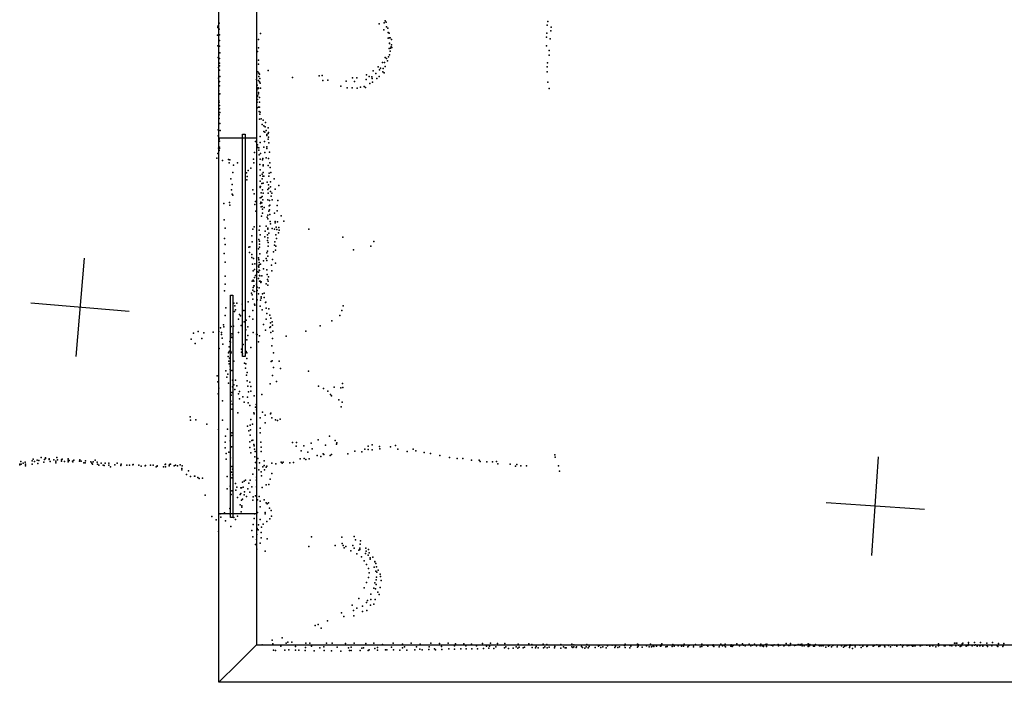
# Model space of a CAD drawing. Header units: millimetres. Extents: x 10845 to 34254, y -43579 to -11665.
# Tile 3 of 28: x 14851 to 18844, y -41370 to -38683. Entities that reach past the tile are written whole.
import ezdxf

# ---------------------------------------------------------------- set-up
doc = ezdxf.new("R2010")
doc.units = ezdxf.units.MM
for name, color, linetype in [('P', 9, 'Continuous'), ('PANOS', 10, 'Continuous'), ('ROOMS', 1, 'Continuous'), ('WALLS', 3, 'Continuous'), ('WINDOWS', 6, 'Continuous')]:
    doc.layers.add(name, color=color, linetype=linetype)

# ---------------------------------------------------------------- blocks, each defined once
blk = doc.blocks.new('5-Sliding_64')
for points in [[(-457.2, 37.4), (72.8, 37.4), (72.8, 24.7), (-457.2, 24.7), (-457.2, 37.4)], [(457.2, -36.9), (-73, -36.9), (-73, -24.2), (457.2, -24.2), (457.2, -36.9)]]:
    blk.add_lwpolyline(points)

msp = doc.modelspace()

# ---------------------------------------------------------------- linework, layer by layer
at = {"layer": 'P'}
for p in [(16329, -38696), (16333, -38688), (16337, -38693), (16993, -38690), (15654, -38714), (15655, -38709), (15660, -38697), (15660, -38722), (16309, -38700), (16328, -38724), (16339, -38712), (16344, -38717), (16345, -38735), (16990, -38705), (17005, -38728), (17007, -38713), (15653, -38746), (15661, -38767), (15662, -38744), (15820, -38764), (15828, -38739), (16346, -38758), (16350, -38738), (16350, -38757), (16353, -38756), (16359, -38764), (16988, -38754), (16989, -38737), (17003, -38761), (15655, -38789), (15661, -38790), (15816, -38812), (15819, -38797), (16349, -38800), (16351, -38778), (16351, -38779), (16354, -38810), (16355, -38799), (16358, -38793), (16359, -38785), (16360, -38796), (16988, -38789), (16998, -38808), (15656, -38837), (15661, -38841), (15663, -38818), (15819, -38847), (16333, -38837), (16339, -38841), (16343, -38850), (16347, -38833), (16351, -38826), (16998, -38827), (15657, -38877), (15662, -38859), (15662, -38870), (15662, -38888), (15817, -38895), (15819, -38863), (15859, -38889), (16284, -38890), (16305, -38874), (16310, -38887), (16315, -38880), (16323, -38857), (16324, -38895), (16325, -38881), (16331, -38857), (16333, -38873), (16991, -38874), (16991, -38894), (16992, -38858), (15657, -38920), (15662, -38933), (15663, -38914), (15812, -38925), (15813, -38903), (15820, -38930), (15821, -38900), (15821, -38914), (15824, -38904), (15824, -38935), (15825, -38921), (15958, -38918), (16066, -38911), (16078, -38910), (16081, -38929), (16101, -38928), (16175, -38932), (16201, -38919), (16209, -38933), (16219, -38919), (16256, -38926), (16258, -38906), (16269, -38913), (16279, -38915), (16280, -38922), (16282, -38936), (16296, -38901), (16300, -38921), (16309, -38914), (16329, -38899), (16993, -38936), (15659, -38937), (15659, -38971), (15661, -38951), (15813, -38972), (15814, -38949), (15817, -38964), (15818, -38960), (15819, -38961), (15827, -38940), (15828, -38961), (16153, -38953), (16179, -38959), (16199, -38959), (16220, -38961), (16233, -38957), (16248, -38954), (16254, -38958), (16271, -38942), (16999, -38962), (15659, -38987), (15659, -39011), (15663, -38983), (15815, -38995), (15816, -38990), (15816, -39006), (15820, -38978), (15820, -38984), (15824, -38999), (15660, -39017), (15661, -39044), (15662, -39031), (15814, -39017), (15814, -39041), (15820, -39038), (15822, -39055), (15823, -39038), (15824, -39018), (15660, -39069), (15660, -39084), (15663, -39059), (15824, -39087), (15825, -39066), (15826, -39058), (15830, -39085), (15838, -39090), (15656, -39129), (15659, -39105), (15663, -39104), (15664, -39132), (15834, -39108), (15841, -39114), (15846, -39117), (15848, -39100), (15851, -39133), (15859, -39122), (15656, -39154), (15659, -39174), (15660, -39168), (15826, -39157), (15841, -39137), (15845, -39139), (15853, -39152), (15854, -39149), (15859, -39144), (15859, -39167), (15860, -39141), (15860, -39160), (15658, -39204), (15660, -39214), (15661, -39176), (15661, -39200), (15661, -39205), (15808, -39177), (15815, -39191), (15816, -39200), (15816, -39201), (15821, -39203), (15821, -39212), (15827, -39181), (15841, -39200), (15844, -39177), (15854, -39198), (15854, -39205), (15862, -39183), (15651, -39245), (15654, -39226), (15674, -39254), (15698, -39250), (15703, -39251), (15799, -39249), (15803, -39221), (15822, -39231), (15827, -39248), (15828, -39225), (15836, -39252), (15837, -39246), (15845, -39222), (15850, -39243), (15860, -39246), (15864, -39220), (15701, -39263), (15718, -39273), (15735, -39263), (15778, -39294), (15789, -39285), (15801, -39264), (15825, -39270), (15826, -39292), (15838, -39272), (15839, -39275), (15859, -39274), (15865, -39264), (15867, -39283), (15708, -39329), (15716, -39303), (15771, -39304), (15772, -39333), (15773, -39319), (15827, -39315), (15834, -39309), (15834, -39329), (15837, -39317), (15838, -39303), (15841, -39317), (15861, -39318), (15863, -39305), (15869, -39303), (15883, -39328), (15710, -39373), (15713, -39352), (15797, -39373), (15826, -39360), (15827, -39338), (15827, -39364), (15828, -39360), (15833, -39347), (15836, -39373), (15839, -39346), (15855, -39342), (15858, -39371), (15860, -39353), (15862, -39366), (15868, -39341), (15868, -39361), (15887, -39370), (15902, -39355), (15713, -39391), (15715, -39394), (15802, -39389), (15826, -39405), (15831, -39385), (15831, -39404), (15834, -39400), (15837, -39414), (15838, -39387), (15857, -39413), (15859, -39386), (15868, -39380), (15871, -39399), (15873, -39387), (15875, -39413), (15679, -39428), (15702, -39424), (15703, -39435), (15805, -39432), (15808, -39420), (15828, -39428), (15829, -39423), (15830, -39442), (15833, -39426), (15834, -39440), (15836, -39451), (15843, -39445), (15863, -39438), (15864, -39416), (15864, -39454), (15865, -39435), (15895, -39436), (15898, -39416), (15680, -39494), (15809, -39460), (15832, -39480), (15836, -39467), (15855, -39484), (15857, -39491), (15858, -39476), (15861, -39460), (15866, -39473), (15884, -39467), (15895, -39458), (15912, -39479), (15685, -39528), (15796, -39533), (15802, -39523), (15825, -39520), (15850, -39520), (15858, -39528), (15858, -39532), (15867, -39502), (15868, -39511), (15875, -39530), (15884, -39533), (15887, -39501), (15887, -39507), (15891, -39524), (15894, -39534), (15897, -39503), (15902, -39526), (15922, -39500), (16024, -39533), (15681, -39571), (15793, -39559), (15821, -39574), (15822, -39536), (15826, -39555), (15845, -39563), (15847, -39540), (15856, -39556), (15857, -39567), (15861, -39549), (15890, -39556), (15893, -39570), (15901, -39548), (15904, -39537), (16162, -39565), (15684, -39595), (15780, -39606), (15785, -39604), (15794, -39584), (15820, -39612), (15823, -39606), (15824, -39581), (15824, -39594), (15856, -39579), (15859, -39586), (15859, -39601), (15885, -39597), (15886, -39584), (15890, -39602), (16275, -39601), (16288, -39582), (15680, -39631), (15783, -39627), (15792, -39635), (15792, -39648), (15799, -39651), (15820, -39649), (15825, -39633), (15851, -39651), (15854, -39628), (15856, -39622), (15857, -39642), (15880, -39624), (15888, -39618), (16205, -39616), (15684, -39667), (15795, -39675), (15805, -39673), (15820, -39682), (15821, -39655), (15821, -39657), (15821, -39687), (15822, -39668), (15822, -39677), (15828, -39674), (15840, -39661), (15840, -39693), (15853, -39660), (15872, -39678), (15876, -39655), (15889, -39670), (15684, -39723), (15798, -39701), (15804, -39696), (15804, -39728), (15807, -39720), (15817, -39706), (15819, -39707), (15820, -39732), (15822, -39699), (15823, -39700), (15824, -39720), (15825, -39722), (15833, -39722), (15854, -39698), (15855, -39717), (15860, -39726), (15874, -39702), (15685, -39755), (15794, -39744), (15798, -39740), (15798, -39769), (15800, -39763), (15801, -39743), (15802, -39762), (15812, -39756), (15814, -39768), (15822, -39770), (15824, -39744), (15826, -39743), (15829, -39749), (15831, -39746), (15850, -39754), (15856, -39736), (15858, -39760), (15859, -39743), (15681, -39782), (15791, -39792), (15794, -39799), (15797, -39780), (15802, -39785), (15812, -39785), (15814, -39781), (15820, -39795), (15831, -39807), (15831, -39813), (15836, -39795), (15842, -39810), (15843, -39792), (15687, -39852), (15719, -39833), (15723, -39844), (15732, -39832), (15753, -39837), (15777, -39827), (15797, -39817), (15804, -39837), (15805, -39841), (15814, -39819), (15826, -39845), (15828, -39821), (15848, -39830), (15849, -39829), (15851, -39853), (16163, -39843), (15684, -39882), (15722, -39866), (15726, -39860), (15743, -39879), (15746, -39884), (15760, -39863), (15783, -39887), (15797, -39863), (15835, -39860), (15854, -39875), (15861, -39856), (15865, -39881), (15870, -39893), (15870, -39894), (16150, -39883), (16158, -39863), (15665, -39933), (15677, -39920), (15679, -39928), (15709, -39927), (15718, -39926), (15739, -39897), (15749, -39923), (15761, -39909), (15769, -39901), (15776, -39928), (15797, -39897), (15840, -39919), (15851, -39897), (15866, -39931), (15868, -39912), (15868, -39928), (15875, -39909), (15877, -39922), (16070, -39925), (16117, -39904), (15556, -39954), (15575, -39947), (15598, -39953), (15636, -39950), (15659, -39948), (15669, -39952), (15670, -39960), (15672, -39974), (15708, -39965), (15711, -39957), (15712, -39972), (15739, -39951), (15768, -39941), (15776, -39964), (15798, -39951), (15811, -39959), (15814, -39960), (15823, -39965), (15848, -39942), (15870, -39951), (15878, -39946), (15932, -39967), (16011, -39946), (15546, -39979), (15563, -39996), (15590, -39976), (15675, -39999), (15700, -40010), (15703, -39988), (15705, -40010), (15706, -39991), (15758, -40000), (15772, -39981), (15788, -40012), (15819, -39989), (15873, -40006), (15877, -39976), (15660, -40017), (15696, -40049), (15698, -40034), (15700, -40029), (15705, -40025), (15708, -40029), (15709, -40034), (15751, -40019), (15751, -40031), (15755, -40038), (15770, -40028), (15772, -40034), (15881, -40034), (15699, -40068), (15700, -40079), (15702, -40056), (15705, -40088), (15719, -40068), (15763, -40076), (15768, -40079), (15772, -40057), (15871, -40069), (15875, -40066), (15880, -40094), (15903, -40068), (15652, -40127), (15687, -40107), (15691, -40133), (15695, -40121), (15705, -40102), (15712, -40106), (15767, -40096), (15771, -40124), (15774, -40114), (15877, -40126), (15909, -40097), (16023, -40109), (15654, -40152), (15698, -40157), (15714, -40145), (15714, -40172), (15719, -40164), (15726, -40145), (15732, -40168), (15774, -40147), (15776, -40169), (15784, -40153), (15789, -40171), (15867, -40160), (15893, -40150), (16063, -40169), (16126, -40173), (16160, -40159), (16161, -40174), (15656, -40200), (15659, -40178), (15709, -40206), (15712, -40195), (15724, -40183), (15738, -40201), (15743, -40191), (15756, -40213), (15775, -40214), (15779, -40192), (15789, -40190), (15802, -40208), (15833, -40203), (16083, -40179), (16101, -40190), (16112, -40203), (16116, -40209), (16153, -40176), (15674, -40229), (15708, -40230), (15713, -40242), (15714, -40242), (15742, -40221), (15762, -40234), (15777, -40237), (15785, -40247), (15810, -40243), (16146, -40225), (16155, -40253), (16159, -40234), (15712, -40262), (15736, -40278), (15801, -40277), (15802, -40281), (15807, -40254), (15812, -40265), (15836, -40275), (15847, -40287), (15868, -40282), (15870, -40279), (15542, -40294), (15544, -40307), (15566, -40306), (15610, -40323), (15674, -40307), (15775, -40332), (15786, -40327), (15788, -40305), (15795, -40323), (15827, -40297), (15846, -40318), (15873, -40297), (15889, -40306), (15896, -40309), (15907, -40303), (15657, -40345), (15686, -40372), (15694, -40344), (15710, -40369), (15711, -40358), (15781, -40351), (15786, -40368), (15787, -40346), (15827, -40339), (15827, -40358), (16108, -40372), (15684, -40396), (15705, -40391), (15784, -40395), (15793, -40390), (15796, -40388), (15801, -40406), (15802, -40411), (15829, -40396), (15957, -40398), (15973, -40413), (15974, -40398), (16004, -40411), (16033, -40401), (16061, -40387), (16091, -40409), (16131, -40390), (16136, -40405), (16137, -40399), (16264, -40412), (16280, -40407), (16375, -40410), (15684, -40419), (15688, -40442), (15699, -40437), (15710, -40415), (15785, -40418), (15789, -40440), (15804, -40425), (15806, -40434), (15830, -40416), (15831, -40434), (15992, -40431), (16019, -40437), (16037, -40424), (16058, -40450), (16082, -40443), (16084, -40446), (16110, -40450), (16115, -40446), (16182, -40443), (16210, -40433), (16238, -40435), (16251, -40425), (16264, -40426), (16280, -40427), (16310, -40414), (16312, -40423), (16355, -40415), (16385, -40425), (16422, -40434), (16447, -40425), (16458, -40431), (16491, -40438), (16517, -40442), (16555, -40450), (17022, -40448), (14851, -40486), (14852, -40488), (14856, -40475), (14857, -40485), (14865, -40482), (14873, -40477), (14875, -40486), (14875, -40493), (14901, -40472), (14901, -40486), (14906, -40465), (14911, -40475), (14922, -40469), (14925, -40483), (14928, -40471), (14938, -40458), (14949, -40477), (14952, -40466), (14955, -40460), (14956, -40463), (14971, -40464), (14971, -40466), (14974, -40475), (14975, -40475), (14989, -40468), (14997, -40473), (14998, -40480), (15002, -40459), (15004, -40468), (15020, -40468), (15020, -40474), (15023, -40465), (15033, -40475), (15047, -40464), (15048, -40470), (15048, -40476), (15051, -40471), (15065, -40474), (15067, -40476), (15071, -40470), (15093, -40474), (15095, -40468), (15100, -40474), (15111, -40480), (15116, -40480), (15118, -40472), (15139, -40476), (15143, -40482), (15146, -40486), (15149, -40476), (15157, -40470), (15165, -40478), (15166, -40485), (15172, -40490), (15181, -40482), (15189, -40489), (15193, -40491), (15197, -40481), (15212, -40489), (15213, -40481), (15237, -40488), (15247, -40481), (15261, -40489), (15261, -40491), (15262, -40485), (15286, -40490), (15296, -40490), (15310, -40488), (15311, -40487), (15334, -40490), (15360, -40493), (15361, -40491), (15381, -40490), (15392, -40489), (15409, -40492), (15441, -40487), (15443, -40486), (15457, -40492), (15458, -40487), (15462, -40486), (15477, -40492), (15483, -40490), (15491, -40492), (15502, -40488), (15510, -40493), (15688, -40465), (15706, -40460), (15805, -40456), (15808, -40479), (15817, -40462), (15823, -40480), (15842, -40472), (15842, -40491), (15873, -40482), (15890, -40484), (15911, -40477), (15915, -40481), (15920, -40478), (15947, -40480), (15962, -40479), (15989, -40464), (16005, -40462), (16012, -40466), (16025, -40464), (16072, -40455), (16594, -40458), (16625, -40462), (16648, -40463), (16684, -40469), (16715, -40470), (16719, -40475), (16745, -40476), (16768, -40476), (16785, -40475), (16790, -40484), (16840, -40486), (16867, -40487), (16884, -40493), (16906, -40493), (17023, -40457), (17036, -40493), (15219, -40496), (15344, -40494), (15404, -40496), (15409, -40494), (15434, -40496), (15442, -40496), (15509, -40503), (15509, -40508), (15527, -40527), (15536, -40512), (15710, -40518), (15712, -40495), (15714, -40506), (15714, -40529), (15797, -40526), (15805, -40502), (15821, -40509), (15831, -40517), (15832, -40533), (15837, -40496), (15844, -40509), (15851, -40498), (15853, -40494), (15874, -40523), (16862, -40494), (17040, -40514), (15544, -40536), (15560, -40534), (15561, -40534), (15573, -40539), (15579, -40544), (15593, -40542), (15693, -40535), (15712, -40541), (15726, -40564), (15754, -40558), (15761, -40554), (15767, -40551), (15780, -40562), (15786, -40550), (15811, -40538), (15812, -40549), (15812, -40552), (15850, -40569), (15862, -40568), (15867, -40546), (15603, -40611), (15693, -40586), (15705, -40575), (15709, -40609), (15711, -40594), (15727, -40591), (15732, -40579), (15745, -40608), (15748, -40581), (15748, -40604), (15751, -40581), (15757, -40579), (15762, -40610), (15763, -40598), (15776, -40585), (15785, -40599), (15793, -40577), (15812, -40577), (15835, -40580), (15734, -40621), (15745, -40651), (15751, -40631), (15755, -40628), (15771, -40617), (15797, -40632), (15798, -40618), (15808, -40614), (15816, -40630), (15822, -40617), (15827, -40635), (15843, -40630), (15850, -40643), (15855, -40647), (15860, -40642), (15664, -40687), (15681, -40683), (15703, -40665), (15705, -40689), (15749, -40679), (15752, -40654), (15752, -40660), (15804, -40687), (15815, -40682), (15827, -40658), (15846, -40682), (15846, -40687), (15864, -40664), (15871, -40674), (15630, -40698), (15648, -40711), (15667, -40701), (15686, -40715), (15719, -40702), (15726, -40710), (15734, -40697), (15798, -40730), (15802, -40706), (15819, -40732), (15826, -40710), (15839, -40729), (15853, -40718), (15865, -40707), (15872, -40696), (15657, -40759), (15707, -40739), (15793, -40754), (15813, -40771), (15814, -40746), (15818, -40752), (15831, -40763), (15832, -40741), (15797, -40780), (15808, -40812), (15812, -40791), (15827, -40806), (15831, -40784), (15855, -40789), (16035, -40780), (16158, -40781), (16159, -40807), (16208, -40779), (16213, -40792), (16232, -40810), (16233, -40796), (15813, -40830), (15846, -40839), (16024, -40819), (16130, -40815), (16163, -40816), (16167, -40825), (16174, -40819), (16194, -40837), (16202, -40816), (16208, -40826), (16218, -40849), (16226, -40834), (16231, -40826), (16231, -40831), (16254, -40848), (16255, -40826), (16256, -40839), (16266, -40831), (16269, -40845), (16237, -40862), (16248, -40878), (16265, -40855), (16272, -40865), (16273, -40871), (16283, -40863), (16291, -40880), (16292, -40882), (16295, -40889), (16257, -40893), (16266, -40909), (16269, -40926), (16289, -40903), (16296, -40919), (16298, -40902), (16299, -40923), (16305, -40915), (16313, -40932), (16258, -40966), (16266, -40945), (16292, -40967), (16297, -40955), (16298, -40944), (16315, -40941), (16317, -40958), (16248, -40987), (16287, -40989), (16294, -40991), (16297, -40973), (16304, -41005), (16313, -40986), (16226, -41030), (16258, -41046), (16261, -41038), (16275, -41013), (16275, -41034), (16293, -41035), (16309, -41014), (16156, -41088), (16200, -41057), (16205, -41079), (16219, -41069), (16241, -41062), (16242, -41083), (16259, -41079), (16274, -41057), (16288, -41054), (16099, -41121), (16166, -41103), (16206, -41101), (16050, -41140), (16062, -41136), (16074, -41151), (15875, -41199), (15915, -41190), (15932, -41212), (15939, -41207), (15955, -41208), (16011, -41212), (16028, -41212), (16096, -41212), (16119, -41212), (16208, -41211), (16287, -41211), (16366, -41212), (16439, -41212), (16518, -41212), (16589, -41212), (16760, -41212), (18642, -41211), (18649, -41212), (18652, -41211), (18676, -41211), (18699, -41209), (18724, -41209), (18748, -41209), (18773, -41211), (18797, -41209), (15834, -41218), (15878, -41214), (15880, -41240), (15888, -41241), (15910, -41224), (15926, -41240), (15942, -41239), (15970, -41225), (15970, -41240), (15983, -41240), (16009, -41241), (16010, -41229), (16034, -41224), (16045, -41242), (16068, -41230), (16085, -41227), (16086, -41241), (16116, -41243), (16139, -41228), (16153, -41244), (16173, -41213), (16184, -41231), (16188, -41241), (16195, -41241), (16196, -41228), (16232, -41241), (16238, -41232), (16246, -41230), (16255, -41213), (16264, -41241), (16269, -41239), (16292, -41233), (16302, -41229), (16302, -41240), (16323, -41217), (16335, -41239), (16340, -41238), (16359, -41228), (16367, -41238), (16393, -41240), (16403, -41215), (16404, -41231), (16412, -41227), (16421, -41240), (16454, -41238), (16460, -41227), (16474, -41236), (16475, -41215), (16483, -41238), (16511, -41237), (16512, -41226), (16534, -41235), (16537, -41238), (16554, -41213), (16562, -41225), (16563, -41237), (16592, -41235), (16615, -41222), (16615, -41236), (16619, -41214), (16640, -41235), (16653, -41214), (16661, -41222), (16662, -41235), (16684, -41216), (16685, -41235), (16704, -41223), (16708, -41234), (16728, -41213), (16732, -41233), (16744, -41224), (16754, -41232), (16757, -41224), (16774, -41233), (16782, -41226), (16789, -41213), (16817, -41231), (16819, -41213), (16823, -41226), (16834, -41233), (16853, -41232), (16865, -41226), (16872, -41232), (16873, -41215), (16877, -41228), (16893, -41231), (16899, -41228), (16916, -41214), (16928, -41217), (16929, -41229), (16943, -41231), (16946, -41225), (16954, -41230), (16974, -41215), (16976, -41230), (16981, -41226), (16989, -41217), (16990, -41231), (16998, -41228), (17020, -41231), (17021, -41225), (17046, -41217), (17046, -41232), (17057, -41226), (17064, -41231), (17068, -41230), (17090, -41226), (17091, -41215), (17095, -41229), (17098, -41218), (17099, -41226), (17108, -41229), (17110, -41227), (17129, -41225), (17134, -41229), (17143, -41232), (17149, -41227), (17151, -41217), (17157, -41230), (17161, -41225), (17185, -41229), (17199, -41224), (17202, -41219), (17208, -41229), (17216, -41227), (17230, -41230), (17235, -41223), (17254, -41219), (17265, -41229), (17267, -41224), (17277, -41229), (17284, -41227), (17304, -41221), (17307, -41215), (17307, -41218), (17307, -41229), (17325, -41230), (17330, -41224), (17357, -41215), (17357, -41228), (17359, -41217), (17360, -41224), (17375, -41228), (17393, -41223), (17404, -41227), (17410, -41216), (17414, -41226), (17420, -41224), (17423, -41225), (17434, -41224), (17450, -41224), (17453, -41222), (17454, -41217), (17456, -41214), (17472, -41226), (17477, -41225), (17497, -41225), (17500, -41217), (17506, -41224), (17522, -41223), (17535, -41224), (17543, -41224), (17546, -41216), (17561, -41226), (17563, -41223), (17568, -41219), (17584, -41219), (17584, -41227), (17592, -41217), (17611, -41227), (17617, -41225), (17618, -41216), (17626, -41219), (17638, -41220), (17642, -41224), (17662, -41221), (17664, -41218), (17666, -41225), (17688, -41226), (17689, -41220), (17695, -41216), (17701, -41222), (17710, -41221), (17712, -41215), (17714, -41226), (17735, -41224), (17736, -41218), (17741, -41225), (17745, -41221), (17759, -41214), (17770, -41222), (17783, -41214), (17787, -41219), (17793, -41222), (17810, -41215), (17817, -41222), (17823, -41220), (17831, -41216), (17839, -41222), (17854, -41223), (17857, -41216), (17863, -41222), (17868, -41225), (17876, -41217), (17880, -41225), (17881, -41215), (17899, -41220), (17903, -41219), (17905, -41223), (17911, -41218), (17927, -41217), (17928, -41223), (17935, -41220), (17950, -41222), (17953, -41221), (17960, -41213), (17969, -41221), (17975, -41221), (17977, -41213), (17994, -41221), (17999, -41219), (18009, -41217), (18016, -41217), (18017, -41219), (18023, -41215), (18024, -41223), (18033, -41222), (18041, -41218), (18049, -41214), (18049, -41225), (18054, -41222), (18056, -41217), (18070, -41224), (18074, -41224), (18079, -41217), (18093, -41221), (18095, -41222), (18101, -41223), (18107, -41220), (18110, -41223), (18120, -41228), (18132, -41221), (18132, -41224), (18136, -41220), (18143, -41226), (18149, -41221), (18167, -41226), (18168, -41220), (18184, -41223), (18192, -41228), (18198, -41222), (18198, -41224), (18205, -41221), (18216, -41229), (18218, -41224), (18219, -41218), (18224, -41220), (18229, -41233), (18230, -41220), (18240, -41221), (18240, -41227), (18259, -41220), (18264, -41229), (18270, -41224), (18287, -41225), (18289, -41220), (18289, -41223), (18313, -41224), (18316, -41221), (18328, -41218), (18336, -41225), (18341, -41223), (18342, -41220), (18358, -41222), (18360, -41227), (18374, -41220), (18375, -41221), (18383, -41227), (18390, -41220), (18401, -41220), (18408, -41224), (18424, -41218), (18430, -41219), (18432, -41226), (18436, -41220), (18450, -41222), (18457, -41221), (18467, -41220), (18472, -41224), (18477, -41222), (18483, -41219), (18483, -41223), (18503, -41223), (18504, -41222), (18511, -41220), (18529, -41219), (18532, -41219), (18540, -41220), (18542, -41224), (18552, -41219), (18554, -41220), (18554, -41222), (18567, -41226), (18577, -41223), (18578, -41214), (18579, -41221), (18600, -41223), (18601, -41219), (18601, -41220), (18605, -41222), (18624, -41221), (18625, -41221), (18631, -41223), (18648, -41222), (18659, -41220), (18666, -41225), (18668, -41222), (18671, -41222), (18673, -41214), (18690, -41224), (18697, -41221), (18699, -41216), (18714, -41223), (18724, -41220), (18727, -41218), (18735, -41224), (18745, -41222), (18748, -41219), (18757, -41224), (18772, -41219), (18776, -41225), (18794, -41222), (18816, -41223), (18818, -41225), (18821, -41213), (18838, -41225), (18841, -41220), (18843, -41213)]:
    msp.add_point(p, dxfattribs=at)
at = {"layer": 'PANOS'}
for points in [[(15112.9, -39650.5), (15079.1, -40049.1)], [(15295.3, -39866.7), (14896.8, -39832.9)], [(18307.4, -40855.5), (18334.5, -40456.4)], [(18520.5, -40669.5), (18121.4, -40642.4)]]:
    msp.add_lwpolyline(points, dxfattribs=at)
at = {"layer": 'ROOMS'}
msp.add_lwpolyline([(15811.5, -41217.8), (20732.8, -41217.8), (20732.8, -38627.1), (18764.2, -38627.1), (15811.5, -38627.1), (15811.5, -41217.8)], close=True, dxfattribs=at)
at = {"layer": 'WALLS'}
for points in [[(15659.1, -41370.2), (15659.1, -38576.2), (15735.3, -38576.2), (15811.5, -38627.1), (15811.5, -41217.8), (15735.3, -41294.1), (15659.1, -41370.2)], [(20789.9, -41370.2), (15659.1, -41370.2), (15735.3, -41294.1), (15811.5, -41217.8), (20732.8, -41217.8), (20789.9, -41294.1), (20789.9, -41370.2)]]:
    msp.add_lwpolyline(points, dxfattribs=at)
at = {"layer": 'WINDOWS'}
msp.add_lwpolyline([(15659.1, -40686.4), (15659.1, -39162.4), (15811.5, -39162.4), (15811.5, -40686.4), (15659.1, -40686.4)], dxfattribs=at)

# ---------------------------------------------------------------- block references
at = {"layer": 'WINDOWS', "xscale": 1.7, "yscale": 0.8, "rotation": 90}
msp.add_blockref('5-Sliding_64', (15735.3, -39924.4), dxfattribs=at)

doc.saveas('drawing.dxf')
